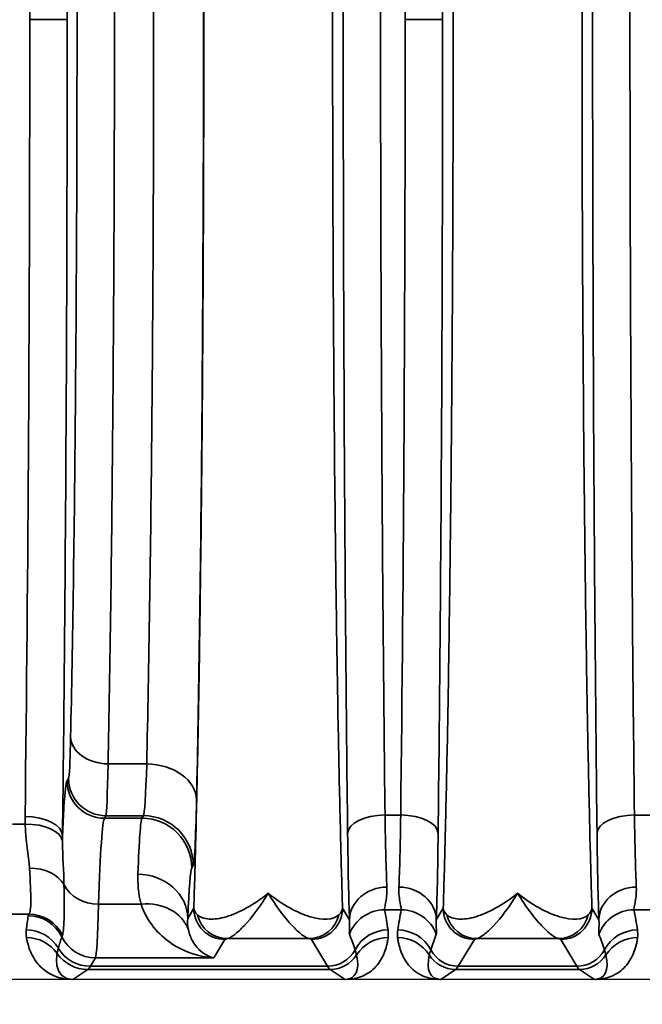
# Model space of a CAD drawing. Header units: millimetres. Extents: x 399 to 6233, y -1870 to 1602.
# Tile 168 of 256: x 5453 to 5463, y -568 to -552. Entities that reach past the tile are written whole.
import ezdxf

# ---------------------------------------------------------------- set-up
doc = ezdxf.new("R2010")
doc.units = ezdxf.units.MM
for name, color, linetype, lineweight in [('AM_5', 3, 'Continuous', 25), ('可見 (ISO)', 7, 'Continuous', 25), ('窄部可見 (ISO)', 7, 'Continuous', 35)]:
    doc.layers.add(name, color=color, linetype=linetype, lineweight=lineweight)
doc.styles.add('尺寸標註', font='romans.shx', dxfattribs={"bigfont": 'CHINESET.SHX'})
doc.dimstyles.new('CNS1$0', dxfattribs={"dimtxt": 2.5, "dimasz": 2.5, "dimexe": 1, "dimexo": 1, "dimgap": 1.5, "dimtad": 1, "dimtoh": 1, "dimdec": 1, "dimdsep": 46, "dimtxsty": '尺寸標註', "dimcen": 0, "dimclrd": 2, "dimclre": 2, "dimclrt": 1, "dimadec": 0, "dimazin": 2, "dimtp": 0.1, "dimtm": 0.1, "dimtfac": 0.71, "dimtdec": 1, "dimtmove": 0, "dimatfit": 0, "dimfxl": 0, "dimlwd": 13, "dimlwe": 13, "dimarcsym": 0})

# ---------------------------------------------------------------- blocks, each defined once
blk = doc.blocks.new('*D353')
at = {"layer": 'AM_5', "color": 2, "lineweight": 13}
for p, q in [((5378.359, -553.173), (5378.359, -588.806)), ((5539.059, -571.673), (5539.059, -588.806)), ((5536.559, -587.806), (5380.859, -587.806))]:
    blk.add_line(p, q, dxfattribs=at)
at = {"layer": 'AM_5', "color": 2, "lineweight": -2}
for points in [[(5380.859, -587.389), (5380.859, -588.223), (5378.359, -587.806)], [(5536.559, -587.389), (5536.559, -588.223), (5539.059, -587.806)]]:
    blk.add_solid(points, dxfattribs=at)
at = {"layer": 'Defpoints', "color": 0, "lineweight": -2}
for p in [(5378.359, -552.173), (5539.059, -570.673), (5378.359, -587.806)]:
    blk.add_point(p, dxfattribs=at)
at = {"layer": 'AM_5', "color": 1, "insert": (5458.709, -585.056), "char_height": 2.5, "attachment_point": 5, "style": '尺寸標註'}
blk.add_mtext('160.7', dxfattribs=at)

msp = doc.modelspace()

# ---------------------------------------------------------------- linework, layer by layer
at = {"layer": '可見 (ISO)'}
for p, q in [((5454.068, -566.923), (5454.068, -566.923)), ((5498.809, -567.573), (5394.309, -567.573))]:
    msp.add_line(p, q, dxfattribs=at)
for points, knots in [([(5453.676, -567.573), (5453.676, -567.573), (5453.676, -567.573), (5453.676, -567.573), (5453.676, -567.573), (5453.675, -567.573), (5453.675, -567.573), (5453.675, -567.573), (5453.672, -567.573), (5453.665, -567.573), (5453.662, -567.573), (5453.652, -567.573), (5453.645, -567.573), (5453.638, -567.573)], [-0.005146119, -0.005146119, -0.005146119, -0.005146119, -0.004810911, -0.004810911, -0.004628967, -0.004628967, -0.004600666, -0.004600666, -0.003063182, -0.003063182, -0.002040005, -0.002040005, 0, 0, 0, 0]), ([(5458.078, -567.573), (5458.071, -567.573), (5458.064, -567.573), (5458.057, -567.573), (5458.051, -567.573), (5458.046, -567.573), (5458.042, -567.573)], [0.00000000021, 0.00000000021, 0.00000000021, 0.00000000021, 0.00002113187, 0.00002113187, 0.00002113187, 0.0000394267, 0.0000394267, 0.0000394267, 0.0000394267]), ([(5459.576, -567.573), (5459.57, -567.573), (5459.564, -567.573), (5459.557, -567.573), (5459.551, -567.573), (5459.546, -567.573), (5459.54, -567.573)], [-0.00000491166, -0.00000491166, -0.00000491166, -0.00000491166, 0.00001772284, 0.00001772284, 0.00001772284, 0.00003506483, 0.00003506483, 0.00003506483, 0.00003506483]), ([(5462.078, -567.573), (5462.071, -567.573), (5462.064, -567.573), (5462.057, -567.573), (5462.051, -567.573), (5462.046, -567.573), (5462.042, -567.573)], [0.00000000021, 0.00000000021, 0.00000000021, 0.00000000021, 0.00002113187, 0.00002113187, 0.00002113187, 0.0000394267, 0.0000394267, 0.0000394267, 0.0000394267])]:
    msp.add_open_spline(points, degree=3, knots=knots, dxfattribs=at)
at = {"layer": '窄部可見 (ISO)'}
for p, q in [((5452.985, -552.173), (5453.585, -552.173)), ((5459.006, -552.173), (5459.606, -552.173)), ((5454.24, -564.116), (5454.86, -564.116)), ((5453.583, -564.387), (5453.607, -564.347)), ((5454.207, -564.947), (5454.183, -564.987)), ((5454.183, -564.987), (5454.784, -564.987)), ((5454.808, -564.947), (5454.207, -564.947)), ((5454.784, -564.987), (5454.808, -564.947)), ((5458.683, -564.936), (5458.935, -564.936)), ((5462.683, -564.936), (5462.935, -564.936)), ((5452.709, -565.083), (5452.911, -565.083)), ((5455.608, -565.746), (5455.583, -565.787)), ((5454.769, -566.366), (5454.088, -566.366)), ((5452.971, -566.528), (5452.682, -566.528)), ((5455.519, -566.595), (5455.616, -566.433)), ((5458.001, -566.433), (5458.113, -566.619)), ((5458.943, -566.458), (5458.675, -566.458)), ((5459.505, -566.619), (5459.616, -566.433)), ((5462.001, -566.433), (5462.113, -566.619)), ((5462.943, -566.458), (5462.675, -566.458)), ((5456.116, -566.933), (5455.939, -567.228)), ((5457.465, -566.92), (5456.152, -566.92)), ((5457.76, -567.363), (5457.501, -566.933)), ((5460.116, -566.933), (5459.858, -567.363)), ((5461.465, -566.92), (5460.152, -566.92)), ((5461.76, -567.363), (5461.501, -566.933)), ((5454.039, -567.228), (5453.958, -567.363)), ((5453.958, -567.363), (5457.76, -567.363)), ((5455.939, -567.228), (5454.039, -567.228)), ((5459.858, -567.363), (5461.76, -567.363)), ((5453.915, -567.414), (5453.676, -567.573)), ((5457.803, -567.414), (5453.915, -567.414)), ((5458.042, -567.573), (5457.803, -567.414)), ((5459.815, -567.414), (5459.576, -567.573)), ((5461.803, -567.414), (5459.815, -567.414)), ((5462.042, -567.573), (5461.803, -567.414))]:
    msp.add_line(p, q, dxfattribs=at)
for centre, major_axis, ratio, start_param, end_param in [((5452.449, -552.173), (0, 25), 0.02145, 4.712389, 5.249223), ((5458.449, -552.173), (0, 26), 0.02143, 4.712389, 5.225461), ((5452.449, -552.173), (0, 25), 0.02145, 4.175555, 4.712389), ((5458.449, -552.173), (0, 26), 0.02143, 4.199317, 4.712389), ((5454.24, -563.682), (-0.6, 0.013), 0.722333, 0.030288, 1.586603), ((5454.805, -561.947), (0, -3.002), 0.026524, 0.034868, 0.763293), ((5454.86, -564.694), (0.8, -0.018), 0.722333, 0.030288, 1.586603), ((5454.207, -564.347), (0.515, -0.309), 0.999172, 3.682263, 5.252328), ((5454.183, -564.387), (0.515, -0.309), 0.999172, 3.682263, 5.252328), ((5452.91, -565.266), (0.6, -0.007), 0.511389, 0.024373, 1.577171), ((5454.189, -572.986), (0, 8.003), 0.022512, 0.034888, 0.596845), ((5454.781, -571.396), (-0.008, -6.414), 0.020853, 3.180301, 3.678774), ((5454.784, -565.787), (0.686, -0.412), 0.999172, 0.54067, 2.110736), ((5454.808, -565.746), (0.686, -0.412), 0.999172, 0.54067, 2.110736), ((5458.683, -565.23), (-0.6, -0.007), 0.49083, 4.706597, 6.259146), ((5458.739, -563.862), (-0.007, 2.58), 0.02502, 2.000071, 2.615298), ((5458.879, -563.862), (0.007, 2.58), 0.02502, 3.667887, 4.283115), ((5458.935, -565.23), (0.6, -0.007), 0.49083, 0.024039, 1.576589), ((5462.683, -565.23), (-0.6, -0.007), 0.49083, 4.706597, 6.259146), ((5462.739, -563.862), (-0.007, 2.58), 0.02502, 2.000071, 2.615298), ((5452.911, -565.393), (0.6, 0.017), 0.516223, 0.059539, 1.556187), ((5458.139, -563.941), (0.007, -3.096), 0.02085, 5.141677, 5.75691), ((5459.479, -563.941), (-0.007, -3.096), 0.02085, 0.526276, 1.141508), ((5462.139, -563.941), (0.007, -3.096), 0.02085, 5.141677, 5.75691), ((5452.981, -566.242), (0.599, 0.031), 0.751758, 0.356231, 1.532192), ((5455.581, -571.555), (0.008, 5.773), 0.02317, 0.038714, 0.537188), ((5454.719, -566.595), (0.799, -0.032), 0.886923, 0.045354, 1.606482), ((5454.088, -565.87), (0.6, -0.018), 0.826915, 3.562919, 4.737867), ((5458.713, -566.619), (-0.6, -0.023), 0.876399, 4.678969, 6.239685), ((5458.905, -566.619), (0.6, -0.023), 0.876399, 0.0435, 1.604216), ((5462.713, -566.619), (-0.6, -0.023), 0.876399, 4.678969, 6.239685), ((5454.041, -563.114), (-0.005, -4.117), 0.020059, 0.038066, 0.660084), ((5454.769, -567.028), (0.77, 0.217), 0.816863, 0.053432, 1.344647), ((5453.804, -565.891), (0.629, 2.073), 0.310752, 1.987716, 2.105822), ((5463.03, -566.557), (-10.07, 0), 0.058758, 6.234735, 6.273976), ((5452.96, -567.151), (0.593, -0.094), 0.998229, 0.609389, 1.728149), ((5452.971, -567.127), (0.462, -0.383), 0.997094, 1.147203, 2.260656), ((5456.152, -566.42), (0.093, -0.491), 0.982985, 4.763266, 6.092027), ((5457.465, -566.42), (-0.093, -0.491), 0.982985, 0.191158, 1.51992), ((5458.675, -567.057), (-0.588, -0.12), 0.998201, 4.511525, 5.723718), ((5457.954, -566.024), (-0.587, 1.898), 0.297416, 4.213099, 4.391173), ((5459.664, -566.024), (0.587, 1.898), 0.297416, 1.892012, 2.070087), ((5458.943, -567.057), (-0.588, 0.12), 0.998201, 3.70106, 4.913253), ((5460.152, -566.42), (0.093, -0.491), 0.982993, 4.763177, 6.091983), ((5461.465, -566.42), (-0.093, -0.491), 0.982993, 0.191203, 1.520008), ((5462.675, -567.057), (-0.588, -0.12), 0.998201, 4.511525, 5.723718), ((5461.954, -566.024), (-0.587, 1.898), 0.297416, 4.213099, 4.391173), ((5452.929, -567.379), (0.596, -0.067), 0.99825, 0.651925, 1.682859), ((5452.932, -567.502), (0.591, 0.105), 0.998218, 0.435215, 1.395105), ((8313.429, -569.633), (-2860.258, 0.716), 0.046839, 6.268046, 6.269403), ((5457.67, -559.29), (-4.172, -7.61), 0.009939, 6.191319, 6.234418), ((5454.039, -566.628), (0.515, -0.309), 0.999172, 4.133206, 5.252328), ((5457.307, -566.108), (1.006, -2.097), 0.194686, 0.988663, 1.119241), ((5458.731, -567.379), (-0.594, -0.083), 0.998238, 4.573579, 5.655239), ((5458.733, -567.502), (-0.595, 0.075), 0.998245, 4.838078, 5.844438), ((5458.885, -567.502), (-0.595, -0.075), 0.998245, 3.58034, 4.5867), ((5458.887, -567.379), (-0.594, 0.083), 0.998238, 3.769539, 4.851199), ((5460.311, -566.108), (-1.006, -2.097), 0.194686, 5.163945, 5.294522), ((5461.307, -566.108), (1.006, -2.097), 0.194686, 0.988663, 1.119241), ((5462.731, -567.379), (-0.594, -0.083), 0.998238, 4.573579, 5.655239), ((5462.733, -567.502), (-0.595, 0.075), 0.998245, 4.838078, 5.844438), ((5453.915, -566.814), (0.333, -0.499), 0.999683, 4.734949, 5.695074), ((5453.958, -566.763), (0.515, -0.309), 0.999172, 4.221065, 5.252328), ((5457.76, -566.863), (0.429, 0.257), 0.999172, 4.17245, 5.254458), ((5457.803, -566.914), (0.277, 0.416), 0.999683, 3.729704, 4.736367), ((5457.528, -566.731), (0.641, -0.802), 0.399262, 5.974018, 6.980681), ((5460.09, -566.731), (-0.641, -0.802), 0.399262, 5.585689, 6.592352), ((5459.815, -566.914), (0.277, -0.416), 0.999683, 4.688411, 5.695074), ((5459.858, -566.863), (0.429, -0.257), 0.999172, 4.17032, 5.252328), ((5461.76, -566.863), (0.429, 0.257), 0.999172, 4.17245, 5.254458), ((5461.803, -566.914), (0.277, 0.416), 0.999683, 3.729704, 4.736367), ((5461.528, -566.731), (0.641, -0.802), 0.399262, 5.974018, 6.980681), ((5453.885, -467.381), (0, -100.043), 0.020817, 0.01396, 0.034899), ((5457.832, -467.381), (0, -100.043), 0.020838, 6.248286, 6.269226), ((5459.785, -467.381), (0, -100.043), 0.020838, 0.01396, 0.034899), ((5461.832, -467.381), (0, -100.043), 0.020838, 6.248286, 6.269226)]:
    msp.add_ellipse(centre, major_axis=major_axis, ratio=ratio, start_param=start_param, end_param=end_param, dxfattribs=at)
for points, knots in [([(5455.616, -566.433), (5455.627, -566.086), (5455.638, -565.713), (5455.647, -565.325), (5455.649, -565.261), (5455.651, -565.197), (5455.652, -565.132), (5455.663, -564.668), (5455.674, -564.171), (5455.684, -563.653), (5455.694, -563.134), (5455.703, -562.59), (5455.711, -562.021), (5455.719, -561.451), (5455.727, -560.853), (5455.734, -560.237), (5455.737, -559.976), (5455.74, -559.712), (5455.742, -559.445), (5455.746, -559.082), (5455.749, -558.712), (5455.752, -558.336), (5455.757, -557.685), (5455.762, -557.015), (5455.765, -556.33), (5455.773, -554.961), (5455.776, -553.574), (5455.776, -552.173), (5455.776, -550.773), (5455.773, -549.387), (5455.765, -548.017), (5455.76, -546.936), (5455.752, -545.897), (5455.742, -544.902), (5455.74, -544.635), (5455.737, -544.371), (5455.734, -544.11), (5455.727, -543.493), (5455.719, -542.896), (5455.711, -542.327), (5455.703, -541.757), (5455.694, -541.213), (5455.684, -540.694), (5455.674, -540.175), (5455.663, -539.679), (5455.652, -539.215), (5455.651, -539.15), (5455.649, -539.086), (5455.647, -539.022), (5455.638, -538.634), (5455.627, -538.261), (5455.616, -537.914)], [0.026741, 0.026741, 0.026741, 0.026741, 0.0775937, 0.0775937, 0.0775937, 0.0858987, 0.0858987, 0.0858987, 0.1450564, 0.1450564, 0.1450564, 0.2042141, 0.2042141, 0.2042141, 0.2633718, 0.2633718, 0.2633718, 0.2884178, 0.2884178, 0.2884178, 0.3225295, 0.3225295, 0.3225295, 0.3816871, 0.3816871, 0.3816871, 0.5, 0.5, 0.5, 0.6183179, 0.6183179, 0.6183179, 0.7115978, 0.7115978, 0.7115978, 0.7366333, 0.7366333, 0.7366333, 0.795791, 0.795791, 0.795791, 0.8549487, 0.8549487, 0.8549487, 0.9141064, 0.9141064, 0.9141064, 0.9224137, 0.9224137, 0.9224137, 0.9732641, 0.9732641, 0.9732641, 0.9732641]), ([(5458.001, -537.914), (5457.991, -538.261), (5457.98, -538.634), (5457.97, -539.022), (5457.969, -539.086), (5457.967, -539.15), (5457.966, -539.215), (5457.954, -539.679), (5457.944, -540.175), (5457.934, -540.694), (5457.924, -541.213), (5457.915, -541.757), (5457.907, -542.326), (5457.898, -542.896), (5457.891, -543.494), (5457.884, -544.11), (5457.881, -544.371), (5457.878, -544.634), (5457.875, -544.902), (5457.872, -545.265), (5457.869, -545.635), (5457.866, -546.011), (5457.86, -546.662), (5457.856, -547.332), (5457.852, -548.017), (5457.845, -549.386), (5457.842, -550.773), (5457.842, -552.173), (5457.842, -553.574), (5457.845, -554.96), (5457.852, -556.33), (5457.858, -557.41), (5457.866, -558.45), (5457.875, -559.445), (5457.878, -559.712), (5457.881, -559.976), (5457.884, -560.237), (5457.891, -560.853), (5457.898, -561.451), (5457.907, -562.02), (5457.915, -562.59), (5457.924, -563.134), (5457.934, -563.653), (5457.944, -564.172), (5457.954, -564.668), (5457.966, -565.132), (5457.967, -565.197), (5457.969, -565.261), (5457.97, -565.325), (5457.98, -565.713), (5457.991, -566.086), (5458.001, -566.433)], [0.026741, 0.026741, 0.026741, 0.026741, 0.0775937, 0.0775937, 0.0775937, 0.0858987, 0.0858987, 0.0858987, 0.1450564, 0.1450564, 0.1450564, 0.2042141, 0.2042141, 0.2042141, 0.2633718, 0.2633718, 0.2633718, 0.2884178, 0.2884178, 0.2884178, 0.3225295, 0.3225295, 0.3225295, 0.3816871, 0.3816871, 0.3816871, 0.5, 0.5, 0.5, 0.6183179, 0.6183179, 0.6183179, 0.7115978, 0.7115978, 0.7115978, 0.7366333, 0.7366333, 0.7366333, 0.795791, 0.795791, 0.795791, 0.8549487, 0.8549487, 0.8549487, 0.9141064, 0.9141064, 0.9141064, 0.9224137, 0.9224137, 0.9224137, 0.9732641, 0.9732641, 0.9732641, 0.9732641]), ([(5459.616, -566.433), (5459.627, -566.086), (5459.638, -565.713), (5459.647, -565.325), (5459.649, -565.261), (5459.651, -565.197), (5459.652, -565.132), (5459.663, -564.668), (5459.674, -564.171), (5459.684, -563.653), (5459.694, -563.134), (5459.703, -562.59), (5459.711, -562.021), (5459.719, -561.451), (5459.727, -560.853), (5459.734, -560.237), (5459.737, -559.976), (5459.74, -559.712), (5459.742, -559.445), (5459.746, -559.082), (5459.749, -558.712), (5459.752, -558.336), (5459.757, -557.685), (5459.762, -557.015), (5459.765, -556.33), (5459.773, -554.961), (5459.776, -553.574), (5459.776, -552.173), (5459.776, -550.773), (5459.773, -549.387), (5459.765, -548.017), (5459.76, -546.936), (5459.752, -545.897), (5459.742, -544.902), (5459.74, -544.635), (5459.737, -544.371), (5459.734, -544.11), (5459.727, -543.493), (5459.719, -542.896), (5459.711, -542.327), (5459.703, -541.757), (5459.694, -541.213), (5459.684, -540.694), (5459.674, -540.175), (5459.663, -539.679), (5459.652, -539.215), (5459.651, -539.15), (5459.649, -539.086), (5459.647, -539.022), (5459.638, -538.634), (5459.627, -538.261), (5459.616, -537.914)], [0.0267397, 0.0267397, 0.0267397, 0.0267397, 0.0775919, 0.0775919, 0.0775919, 0.0858976, 0.0858976, 0.0858976, 0.1450554, 0.1450554, 0.1450554, 0.2042133, 0.2042133, 0.2042133, 0.2633711, 0.2633711, 0.2633711, 0.2884173, 0.2884173, 0.2884173, 0.322529, 0.322529, 0.322529, 0.3816868, 0.3816868, 0.3816868, 0.5, 0.5, 0.5, 0.6183182, 0.6183182, 0.6183182, 0.7115983, 0.7115983, 0.7115983, 0.7366339, 0.7366339, 0.7366339, 0.7957918, 0.7957918, 0.7957918, 0.8549496, 0.8549496, 0.8549496, 0.9141075, 0.9141075, 0.9141075, 0.9224155, 0.9224155, 0.9224155, 0.9732653, 0.9732653, 0.9732653, 0.9732653]), ([(5462.001, -537.914), (5461.991, -538.261), (5461.98, -538.634), (5461.97, -539.022), (5461.969, -539.086), (5461.967, -539.15), (5461.966, -539.215), (5461.954, -539.679), (5461.944, -540.175), (5461.934, -540.694), (5461.924, -541.213), (5461.915, -541.757), (5461.907, -542.326), (5461.898, -542.896), (5461.891, -543.494), (5461.884, -544.11), (5461.881, -544.371), (5461.878, -544.634), (5461.875, -544.902), (5461.872, -545.265), (5461.869, -545.635), (5461.866, -546.011), (5461.86, -546.662), (5461.856, -547.332), (5461.852, -548.017), (5461.845, -549.386), (5461.842, -550.773), (5461.842, -552.173), (5461.842, -553.574), (5461.845, -554.96), (5461.852, -556.33), (5461.858, -557.41), (5461.866, -558.45), (5461.875, -559.445), (5461.878, -559.712), (5461.881, -559.976), (5461.884, -560.237), (5461.891, -560.853), (5461.898, -561.451), (5461.907, -562.02), (5461.915, -562.59), (5461.924, -563.134), (5461.934, -563.653), (5461.944, -564.172), (5461.954, -564.668), (5461.966, -565.132), (5461.967, -565.197), (5461.969, -565.261), (5461.97, -565.325), (5461.98, -565.713), (5461.991, -566.086), (5462.001, -566.433)], [0.0267397, 0.0267397, 0.0267397, 0.0267397, 0.0775919, 0.0775919, 0.0775919, 0.0858976, 0.0858976, 0.0858976, 0.1450554, 0.1450554, 0.1450554, 0.2042133, 0.2042133, 0.2042133, 0.2633711, 0.2633711, 0.2633711, 0.2884173, 0.2884173, 0.2884173, 0.322529, 0.322529, 0.322529, 0.3816868, 0.3816868, 0.3816868, 0.5, 0.5, 0.5, 0.6183182, 0.6183182, 0.6183182, 0.7115983, 0.7115983, 0.7115983, 0.7366339, 0.7366339, 0.7366339, 0.7957918, 0.7957918, 0.7957918, 0.8549496, 0.8549496, 0.8549496, 0.9141075, 0.9141075, 0.9141075, 0.9224155, 0.9224155, 0.9224155, 0.9732653, 0.9732653, 0.9732653, 0.9732653]), ([(5453.51, -539.081), (5453.534, -541.049), (5453.553, -543.176), (5453.566, -545.384), (5453.579, -547.593), (5453.585, -549.883), (5453.585, -552.173)], [5.7463508, 5.7463508, 5.7463508, 5.7463508, 6.0147681, 6.0147681, 6.0147681, 6.2831853, 6.2831853, 6.2831853, 6.2831853]), ([(5458.083, -565.23), (5458.06, -563.248), (5458.042, -561.123), (5458.03, -558.923), (5458.018, -556.723), (5458.012, -554.448), (5458.012, -552.173), (5458.012, -549.899), (5458.018, -547.624), (5458.03, -545.424), (5458.042, -543.224), (5458.06, -541.098), (5458.083, -539.117)], [2.628521, 2.628521, 2.628521, 2.628521, 2.885057, 2.885057, 2.885057, 3.141593, 3.141593, 3.141593, 3.398129, 3.398129, 3.398129, 3.654665, 3.654665, 3.654665, 3.654665]), ([(5459.534, -539.117), (5459.558, -541.098), (5459.576, -543.224), (5459.588, -545.424), (5459.6, -547.624), (5459.606, -549.899), (5459.606, -552.173)], [5.7701132, 5.7701132, 5.7701132, 5.7701132, 6.0266493, 6.0266493, 6.0266493, 6.2831853, 6.2831853, 6.2831853, 6.2831853]), ([(5462.083, -565.23), (5462.06, -563.248), (5462.042, -561.123), (5462.03, -558.923), (5462.018, -556.723), (5462.012, -554.448), (5462.012, -552.173), (5462.012, -549.899), (5462.018, -547.624), (5462.03, -545.424), (5462.042, -543.224), (5462.06, -541.098), (5462.083, -539.117)], [2.628521, 2.628521, 2.628521, 2.628521, 2.885057, 2.885057, 2.885057, 3.141593, 3.141593, 3.141593, 3.398129, 3.398129, 3.398129, 3.654665, 3.654665, 3.654665, 3.654665]), ([(5458.683, -539.411), (5458.66, -541.348), (5458.642, -543.426), (5458.618, -547.727), (5458.611, -549.95), (5458.611, -554.397), (5458.618, -556.62), (5458.642, -560.921), (5458.66, -562.999), (5458.683, -564.936)], [2.628521, 2.628521, 2.628521, 2.628521, 2.885057, 2.885057, 3.141593, 3.141593, 3.398129, 3.398129, 3.654665, 3.654665, 3.654665, 3.654665]), ([(5462.683, -539.411), (5462.66, -541.348), (5462.642, -543.426), (5462.618, -547.727), (5462.611, -549.95), (5462.611, -554.397), (5462.618, -556.62), (5462.642, -560.921), (5462.66, -562.999), (5462.683, -564.936)], [2.628521, 2.628521, 2.628521, 2.628521, 2.885057, 2.885057, 3.141593, 3.141593, 3.398129, 3.398129, 3.654665, 3.654665, 3.654665, 3.654665]), ([(5455.66, -539.653), (5455.677, -540.459), (5455.693, -541.351), (5455.707, -542.309), (5455.721, -543.268), (5455.733, -544.294), (5455.743, -545.366), (5455.752, -546.438), (5455.76, -547.557), (5455.764, -548.699), (5455.769, -549.842), (5455.772, -551.007), (5455.772, -552.173), (5455.772, -553.339), (5455.769, -554.505), (5455.764, -555.648), (5455.76, -556.79), (5455.752, -557.908), (5455.743, -558.981), (5455.733, -560.053), (5455.721, -561.079), (5455.707, -562.037), (5455.693, -562.996), (5455.677, -563.888), (5455.66, -564.694)], [2.334303, 2.334303, 2.334303, 2.334303, 2.536125, 2.536125, 2.536125, 2.737948, 2.737948, 2.737948, 2.93977, 2.93977, 2.93977, 3.141593, 3.141593, 3.141593, 3.343415, 3.343415, 3.343415, 3.545238, 3.545238, 3.545238, 3.74706, 3.74706, 3.74706, 3.948882, 3.948882, 3.948882, 3.948882]), ([(5454.24, -540.231), (5454.256, -541), (5454.271, -541.85), (5454.284, -542.765), (5454.296, -543.679), (5454.307, -544.658), (5454.316, -545.68), (5454.325, -546.703), (5454.332, -547.77), (5454.336, -548.86), (5454.341, -549.949), (5454.343, -551.061), (5454.343, -552.173), (5454.343, -553.286), (5454.341, -554.398), (5454.336, -555.487), (5454.332, -556.577), (5454.325, -557.644), (5454.316, -558.666), (5454.307, -559.689), (5454.296, -560.668), (5454.284, -561.582), (5454.271, -562.497), (5454.256, -563.347), (5454.24, -564.116)], [2.334303, 2.334303, 2.334303, 2.334303, 2.536125, 2.536125, 2.536125, 2.737948, 2.737948, 2.737948, 2.93977, 2.93977, 2.93977, 3.141593, 3.141593, 3.141593, 3.343415, 3.343415, 3.343415, 3.545238, 3.545238, 3.545238, 3.74706, 3.74706, 3.74706, 3.948882, 3.948882, 3.948882, 3.948882]), ([(5454.86, -564.116), (5454.878, -563.347), (5454.894, -562.497), (5454.921, -560.668), (5454.933, -559.689), (5454.952, -557.644), (5454.96, -556.577), (5454.97, -554.398), (5454.972, -553.286), (5454.972, -551.061), (5454.97, -549.949), (5454.96, -547.77), (5454.952, -546.703), (5454.933, -544.658), (5454.921, -543.679), (5454.894, -541.85), (5454.878, -541), (5454.86, -540.231)], [2.334303, 2.334303, 2.334303, 2.334303, 2.536125, 2.536125, 2.737948, 2.737948, 2.93977, 2.93977, 3.141593, 3.141593, 3.343415, 3.343415, 3.545238, 3.545238, 3.74706, 3.74706, 3.948882, 3.948882, 3.948882, 3.948882]), ([(5453.64, -563.682), (5453.656, -562.941), (5453.671, -562.122), (5453.697, -560.359), (5453.708, -559.416), (5453.725, -557.445), (5453.732, -556.417), (5453.741, -554.317), (5453.743, -553.245), (5453.743, -551.102), (5453.741, -550.03), (5453.732, -547.93), (5453.725, -546.902), (5453.708, -544.93), (5453.697, -543.987), (5453.671, -542.225), (5453.656, -541.405), (5453.64, -540.664)], [2.334303, 2.334303, 2.334303, 2.334303, 2.536125, 2.536125, 2.737948, 2.737948, 2.93977, 2.93977, 3.141593, 3.141593, 3.343415, 3.343415, 3.545238, 3.545238, 3.74706, 3.74706, 3.948882, 3.948882, 3.948882, 3.948882]), ([(5453.585, -552.173), (5453.585, -554.464), (5453.579, -556.754), (5453.566, -558.963), (5453.553, -561.171), (5453.534, -563.297), (5453.51, -565.266)], [0, 0, 0, 0, 0.2684172, 0.2684172, 0.2684172, 0.5368345, 0.5368345, 0.5368345, 0.5368345]), ([(5459.606, -552.173), (5459.606, -554.448), (5459.6, -556.723), (5459.588, -558.923), (5459.576, -561.123), (5459.558, -563.248), (5459.534, -565.23)], [0, 0, 0, 0, 0.256536, 0.256536, 0.256536, 0.5130721, 0.5130721, 0.5130721, 0.5130721]), ([(5453.607, -564.347), (5453.613, -564.337), (5453.619, -564.273), (5453.631, -564.047), (5453.636, -563.884), (5453.64, -563.682)], [1.6057029, 1.6057029, 1.6057029, 1.6057029, 1.9700029, 1.9700029, 2.3343029, 2.3343029, 2.3343029, 2.3343029]), ([(5453.51, -565.266), (5453.517, -565.088), (5453.525, -564.934), (5453.533, -564.808), (5453.549, -564.557), (5453.566, -564.415), (5453.583, -564.387)], [4.255119, 4.255119, 4.255119, 4.255119, 4.3966774, 4.3966774, 4.3966774, 4.6774824, 4.6774824, 4.6774824, 4.6774824]), ([(5455.66, -564.694), (5455.653, -565.013), (5455.645, -565.271), (5455.636, -565.45), (5455.627, -565.629), (5455.617, -565.73), (5455.608, -565.746)], [3.9488824, 3.9488824, 3.9488824, 3.9488824, 4.3131824, 4.3131824, 4.3131824, 4.6774824, 4.6774824, 4.6774824, 4.6774824]), ([(5452.971, -566.528), (5452.991, -566.509), (5453.001, -566.434), (5453.003, -566.184), (5452.994, -566.006), (5452.981, -565.79)], [0, 0, 0, 0, 0.00099613, 0.00099613, 0.001992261, 0.001992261, 0.001992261, 0.001992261]), ([(5453.534, -566.056), (5453.538, -566.285), (5453.539, -566.473), (5453.535, -566.609), (5453.531, -566.746), (5453.522, -566.832), (5453.509, -566.865)], [0.001060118, 0.001060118, 0.001060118, 0.001060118, 0.002188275, 0.002188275, 0.002188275, 0.003316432, 0.003316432, 0.003316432, 0.003316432]), ([(5458.713, -566.093), (5458.717, -566.2), (5458.704, -566.284), (5458.681, -566.407), (5458.672, -566.445), (5458.675, -566.458)], [0, 0, 0, 0, 0.000661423, 0.000661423, 0.001322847, 0.001322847, 0.001322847, 0.001322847]), ([(5458.943, -566.458), (5458.946, -566.445), (5458.937, -566.407), (5458.914, -566.285), (5458.9, -566.2), (5458.905, -566.093)], [0, 0, 0, 0, 0.000661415, 0.000661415, 0.001322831, 0.001322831, 0.001322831, 0.001322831]), ([(5462.713, -566.093), (5462.717, -566.2), (5462.704, -566.284), (5462.681, -566.407), (5462.672, -566.445), (5462.675, -566.458)], [0, 0, 0, 0, 0.000661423, 0.000661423, 0.001322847, 0.001322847, 0.001322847, 0.001322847]), ([(5455.675, -566.537), (5455.719, -566.578), (5455.784, -566.601), (5455.863, -566.606), (5455.942, -566.611), (5456.036, -566.598), (5456.137, -566.568), (5456.338, -566.508), (5456.573, -566.38), (5456.809, -566.191)], [0, 0, 0, 0, 0.000558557, 0.000558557, 0.000558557, 0.001117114, 0.001117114, 0.001117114, 0.002234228, 0.002234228, 0.002234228, 0.002234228]), ([(5456.809, -566.191), (5456.676, -566.41), (5456.544, -566.583), (5456.368, -566.77), (5456.313, -566.821), (5456.219, -566.892), (5456.18, -566.914), (5456.152, -566.92)], [-0.000011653, -0.000011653, -0.000011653, -0.000011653, 0.001067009, 0.001067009, 0.00160634, 0.00160634, 0.002145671, 0.002145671, 0.002145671, 0.002145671]), ([(5456.809, -566.191), (5457.044, -566.38), (5457.277, -566.507), (5457.48, -566.568), (5457.684, -566.629), (5457.855, -566.62), (5457.943, -566.537)], [-0.000011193, -0.000011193, -0.000011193, -0.000011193, 0.001104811, 0.001104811, 0.001104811, 0.002220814, 0.002220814, 0.002220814, 0.002220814]), ([(5457.465, -566.92), (5457.438, -566.914), (5457.399, -566.892), (5457.351, -566.856), (5457.304, -566.821), (5457.249, -566.77), (5457.191, -566.708), (5457.132, -566.645), (5457.07, -566.571), (5457.006, -566.485), (5456.942, -566.399), (5456.875, -566.299), (5456.809, -566.191)], [0, 0, 0, 0, 0.000534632, 0.000534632, 0.000534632, 0.001069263, 0.001069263, 0.001069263, 0.001603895, 0.001603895, 0.001603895, 0.002138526, 0.002138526, 0.002138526, 0.002138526]), ([(5459.675, -566.537), (5459.719, -566.578), (5459.784, -566.601), (5459.863, -566.606), (5459.942, -566.611), (5460.036, -566.598), (5460.137, -566.568), (5460.338, -566.508), (5460.573, -566.38), (5460.809, -566.191)], [0, 0, 0, 0, 0.000558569, 0.000558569, 0.000558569, 0.001117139, 0.001117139, 0.001117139, 0.002234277, 0.002234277, 0.002234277, 0.002234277]), ([(5460.809, -566.191), (5460.676, -566.41), (5460.544, -566.583), (5460.368, -566.77), (5460.313, -566.821), (5460.219, -566.892), (5460.18, -566.914), (5460.152, -566.92)], [-0.000011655, -0.000011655, -0.000011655, -0.000011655, 0.001067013, 0.001067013, 0.001606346, 0.001606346, 0.00214568, 0.00214568, 0.00214568, 0.00214568]), ([(5460.809, -566.191), (5461.044, -566.38), (5461.277, -566.507), (5461.48, -566.568), (5461.684, -566.629), (5461.855, -566.62), (5461.943, -566.537)], [-0.000011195, -0.000011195, -0.000011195, -0.000011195, 0.001104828, 0.001104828, 0.001104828, 0.002220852, 0.002220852, 0.002220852, 0.002220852]), ([(5461.465, -566.92), (5461.438, -566.914), (5461.399, -566.892), (5461.352, -566.856), (5461.304, -566.821), (5461.249, -566.77), (5461.191, -566.708), (5461.132, -566.645), (5461.07, -566.571), (5461.006, -566.485), (5460.942, -566.399), (5460.875, -566.299), (5460.809, -566.191)], [0, 0, 0, 0, 0.000534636, 0.000534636, 0.000534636, 0.001069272, 0.001069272, 0.001069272, 0.001603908, 0.001603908, 0.001603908, 0.002138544, 0.002138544, 0.002138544, 0.002138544]), ([(5455.939, -567.228), (5455.703, -567.212), (5455.464, -567.135), (5455.255, -566.995), (5455.254, -566.994), (5455.252, -566.993), (5455.251, -566.992), (5455.148, -566.922), (5455.053, -566.837), (5454.971, -566.735), (5454.887, -566.631), (5454.816, -566.508), (5454.769, -566.366)], [-0.000014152, -0.000014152, -0.000014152, -0.000014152, 0.001513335, 0.001513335, 0.001513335, 0.00152394, 0.00152394, 0.00152394, 0.002277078, 0.002277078, 0.002277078, 0.003040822, 0.003040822, 0.003040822, 0.003040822]), ([(5455.616, -566.433), (5455.617, -566.564), (5455.67, -566.694), (5455.763, -566.786), (5455.855, -566.879), (5455.985, -566.933), (5456.116, -566.933)], [0, 0, 0, 0, 0.5, 0.5, 0.5, 1, 1, 1, 1]), ([(5457.501, -566.933), (5457.632, -566.933), (5457.762, -566.879), (5457.855, -566.786), (5457.947, -566.694), (5458.001, -566.564), (5458.001, -566.433)], [0, 0, 0, 0, 0.5, 0.5, 0.5, 1, 1, 1, 1]), ([(5459.616, -566.433), (5459.617, -566.564), (5459.67, -566.694), (5459.763, -566.786), (5459.855, -566.879), (5459.985, -566.933), (5460.116, -566.933)], [0, 0, 0, 0, 0.5, 0.5, 0.5, 1, 1, 1, 1]), ([(5461.501, -566.933), (5461.632, -566.933), (5461.762, -566.879), (5461.855, -566.786), (5461.947, -566.694), (5462.001, -566.564), (5462.001, -566.433)], [0, 0, 0, 0, 0.5, 0.5, 0.5, 1, 1, 1, 1]), ([(5458.113, -566.847), (5458.109, -566.835), (5458.11, -566.811), (5458.112, -566.773), (5458.112, -566.772), (5458.112, -566.772), (5458.112, -566.771), (5458.114, -566.733), (5458.118, -566.684), (5458.113, -566.619)], [0, 0, 0, 0, 0.000774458, 0.000774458, 0.000774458, 0.000793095, 0.000793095, 0.000793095, 0.001548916, 0.001548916, 0.001548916, 0.001548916]), ([(5459.505, -566.619), (5459.5, -566.684), (5459.504, -566.734), (5459.506, -566.771), (5459.506, -566.772), (5459.506, -566.773), (5459.506, -566.774), (5459.508, -566.811), (5459.509, -566.835), (5459.505, -566.847)], [0, 0, 0, 0, 0.000759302, 0.000759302, 0.000759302, 0.000774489, 0.000774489, 0.000774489, 0.001548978, 0.001548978, 0.001548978, 0.001548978]), ([(5462.113, -566.847), (5462.109, -566.835), (5462.11, -566.811), (5462.112, -566.773), (5462.112, -566.772), (5462.112, -566.772), (5462.112, -566.771), (5462.114, -566.733), (5462.118, -566.684), (5462.113, -566.619)], [0, 0, 0, 0, 0.000774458, 0.000774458, 0.000774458, 0.000793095, 0.000793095, 0.000793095, 0.001548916, 0.001548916, 0.001548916, 0.001548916]), ([(5453.638, -567.573), (5453.551, -567.57), (5453.464, -567.553), (5453.385, -567.521), (5453.299, -567.487), (5453.222, -567.435), (5453.157, -567.37), (5453.096, -567.308), (5453.046, -567.234), (5453.009, -567.153), (5452.99, -567.114), (5452.975, -567.073), (5452.962, -567.031), (5452.956, -567.01), (5452.95, -566.989), (5452.945, -566.968), (5452.94, -566.947), (5452.936, -566.926), (5452.932, -566.903)], [3.1723513, 3.1723513, 3.1723513, 3.1723513, 3.4034885, 3.4034885, 3.4034885, 3.6496995, 3.6496995, 3.6496995, 3.8803063, 3.8803063, 3.8803063, 3.9915494, 3.9915494, 3.9915494, 4.0463878, 4.0463878, 4.0463878, 4.1007779, 4.1007779, 4.1007779, 4.1007779]), ([(5455.529, -566.777), (5455.543, -566.846), (5455.567, -566.905), (5455.596, -566.956), (5455.624, -567.008), (5455.658, -567.052), (5455.695, -567.089), (5455.696, -567.09), (5455.697, -567.091), (5455.698, -567.092), (5455.772, -567.165), (5455.856, -567.21), (5455.939, -567.228)], [0, 0, 0, 0, 0.000760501, 0.000760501, 0.000760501, 0.00154208, 0.00154208, 0.00154208, 0.001566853, 0.001566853, 0.001566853, 0.003133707, 0.003133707, 0.003133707, 0.003133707]), ([(5458.733, -566.903), (5458.73, -566.926), (5458.726, -566.948), (5458.722, -566.97), (5458.718, -566.991), (5458.714, -567.011), (5458.708, -567.032), (5458.698, -567.073), (5458.685, -567.113), (5458.669, -567.152), (5458.637, -567.231), (5458.592, -567.305), (5458.536, -567.367), (5458.476, -567.433), (5458.403, -567.485), (5458.322, -567.52), (5458.279, -567.538), (5458.233, -567.552), (5458.186, -567.561), (5458.15, -567.568), (5458.114, -567.572), (5458.078, -567.573)], [2.1358688, 2.1358688, 2.1358688, 2.1358688, 2.1945542, 2.1945542, 2.1945542, 2.25329, 2.25329, 2.25329, 2.3713058, 2.3713058, 2.3713058, 2.612508, 2.612508, 2.612508, 2.8678155, 2.8678155, 2.8678155, 3.004742, 3.004742, 3.004742, 3.1094244, 3.1094244, 3.1094244, 3.1094244]), ([(5459.54, -567.573), (5459.504, -567.572), (5459.467, -567.568), (5459.432, -567.561), (5459.385, -567.552), (5459.339, -567.538), (5459.296, -567.52), (5459.215, -567.485), (5459.142, -567.433), (5459.082, -567.367), (5459.025, -567.305), (5458.981, -567.231), (5458.948, -567.152), (5458.933, -567.113), (5458.92, -567.073), (5458.909, -567.032), (5458.904, -567.011), (5458.9, -566.991), (5458.896, -566.97), (5458.892, -566.948), (5458.888, -566.926), (5458.885, -566.903)], [3.1737609, 3.1737609, 3.1737609, 3.1737609, 3.2784434, 3.2784434, 3.2784434, 3.4153698, 3.4153698, 3.4153698, 3.6706773, 3.6706773, 3.6706773, 3.9118795, 3.9118795, 3.9118795, 4.0298953, 4.0298953, 4.0298953, 4.0886311, 4.0886311, 4.0886311, 4.1473165, 4.1473165, 4.1473165, 4.1473165]), ([(5462.733, -566.903), (5462.73, -566.926), (5462.726, -566.948), (5462.722, -566.97), (5462.718, -566.991), (5462.714, -567.011), (5462.708, -567.032), (5462.698, -567.073), (5462.685, -567.113), (5462.669, -567.152), (5462.637, -567.231), (5462.592, -567.305), (5462.536, -567.367), (5462.476, -567.433), (5462.403, -567.485), (5462.322, -567.52), (5462.279, -567.538), (5462.233, -567.552), (5462.186, -567.561), (5462.15, -567.568), (5462.114, -567.572), (5462.078, -567.573)], [2.1358688, 2.1358688, 2.1358688, 2.1358688, 2.1945542, 2.1945542, 2.1945542, 2.25329, 2.25329, 2.25329, 2.3713058, 2.3713058, 2.3713058, 2.612508, 2.612508, 2.612508, 2.8678155, 2.8678155, 2.8678155, 3.004742, 3.004742, 3.004742, 3.1094244, 3.1094244, 3.1094244, 3.1094244]), ([(5453.423, -567.158), (5453.421, -567.172), (5453.42, -567.185), (5453.418, -567.198), (5453.417, -567.211), (5453.416, -567.224), (5453.416, -567.237), (5453.415, -567.263), (5453.415, -567.288), (5453.417, -567.313), (5453.421, -567.363), (5453.433, -567.409), (5453.453, -567.447), (5453.474, -567.487), (5453.503, -567.519), (5453.54, -567.54), (5453.579, -567.563), (5453.625, -567.573), (5453.676, -567.573)], [2.1824074, 2.1824074, 2.1824074, 2.1824074, 2.2369219, 2.2369219, 2.2369219, 2.2918591, 2.2918591, 2.2918591, 2.4032229, 2.4032229, 2.4032229, 2.6337552, 2.6337552, 2.6337552, 2.879414, 2.879414, 2.879414, 3.1424948, 3.1424948, 3.1424948, 3.1424948]), ([(5453.443, -567.071), (5453.438, -567.09), (5453.433, -567.107), (5453.43, -567.124), (5453.427, -567.136), (5453.425, -567.147), (5453.423, -567.158)], [0, 0, 0, 0, 0.001200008, 0.001200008, 0.001200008, 0.002089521, 0.002089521, 0.002089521, 0.002089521]), ([(5458.226, -567.181), (5458.223, -567.17), (5458.22, -567.158), (5458.216, -567.144), (5458.211, -567.13), (5458.206, -567.114), (5458.201, -567.098)], [0, 0, 0, 0, 0.001000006, 0.001000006, 0.001000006, 0.00208995, 0.00208995, 0.00208995, 0.00208995]), ([(5459.417, -567.098), (5459.412, -567.113), (5459.407, -567.127), (5459.403, -567.141), (5459.399, -567.155), (5459.395, -567.169), (5459.392, -567.181)], [0, 0, 0, 0, 0.001000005, 0.001000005, 0.001000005, 0.002089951, 0.002089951, 0.002089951, 0.002089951]), ([(5462.226, -567.181), (5462.223, -567.17), (5462.22, -567.158), (5462.216, -567.144), (5462.211, -567.13), (5462.206, -567.114), (5462.201, -567.098)], [0, 0, 0, 0, 0.001000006, 0.001000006, 0.001000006, 0.00208995, 0.00208995, 0.00208995, 0.00208995])]:
    msp.add_open_spline(points, degree=3, knots=knots, dxfattribs=at)
for points in [[(5454.24, -564.116), (5454.231, -564.609), (5454.219, -564.922), (5454.207, -564.947)], [(5452.911, -565.083), (5452.91, -565.042), (5452.909, -565), (5452.91, -564.959)], [(5452.981, -565.79), (5452.968, -565.585), (5452.92, -565.35), (5452.911, -565.083)], [(5453.51, -565.266), (5453.509, -565.296), (5453.509, -565.327), (5453.509, -565.357)], [(5453.509, -565.357), (5453.511, -565.608), (5453.532, -565.836), (5453.534, -566.056)], [(5454.769, -566.366), (5454.725, -566.191), (5454.714, -566.031), (5454.719, -565.886)], [(5455.616, -566.433), (5455.62, -566.468), (5455.638, -566.503), (5455.675, -566.537)], [(5457.943, -566.537), (5457.979, -566.503), (5457.998, -566.468), (5458.001, -566.433)], [(5459.616, -566.433), (5459.62, -566.468), (5459.638, -566.503), (5459.675, -566.537)], [(5461.943, -566.537), (5461.979, -566.503), (5461.998, -566.468), (5462.001, -566.433)], [(5455.519, -566.595), (5455.514, -566.649), (5455.514, -566.71), (5455.529, -566.777)], [(5452.932, -566.903), (5452.924, -566.862), (5452.924, -566.821), (5452.929, -566.78)], [(5458.731, -566.78), (5458.736, -566.821), (5458.738, -566.862), (5458.733, -566.903)], [(5458.885, -566.903), (5458.88, -566.862), (5458.881, -566.821), (5458.887, -566.78)], [(5462.731, -566.78), (5462.736, -566.821), (5462.738, -566.862), (5462.733, -566.903)], [(5456.152, -566.92), (5456.13, -566.924), (5456.119, -566.928), (5456.116, -566.933)], [(5457.501, -566.933), (5457.499, -566.928), (5457.487, -566.924), (5457.465, -566.92)], [(5460.152, -566.92), (5460.13, -566.924), (5460.119, -566.928), (5460.116, -566.933)], [(5461.501, -566.933), (5461.499, -566.928), (5461.487, -566.924), (5461.465, -566.92)]]:
    msp.add_open_spline(points, degree=3, dxfattribs=at)

# ---------------------------------------------------------------- dimensions: what is measured, and where the dimension line sits
at = {"layer": 'AM_5'}
dim = msp.add_linear_dim(base=(5378.359, -587.806), p1=(5539.059, -570.673), p2=(5378.359, -552.173), dimstyle='CNS1$0', override={"dimfxl": 4, "dimarcsym": 1}, dxfattribs=at)
dim.commit()
dim.dimension.update_dxf_attribs({"geometry": '*D353', "text_midpoint": (5458.709, -585.056)})

doc.saveas('drawing.dxf')
